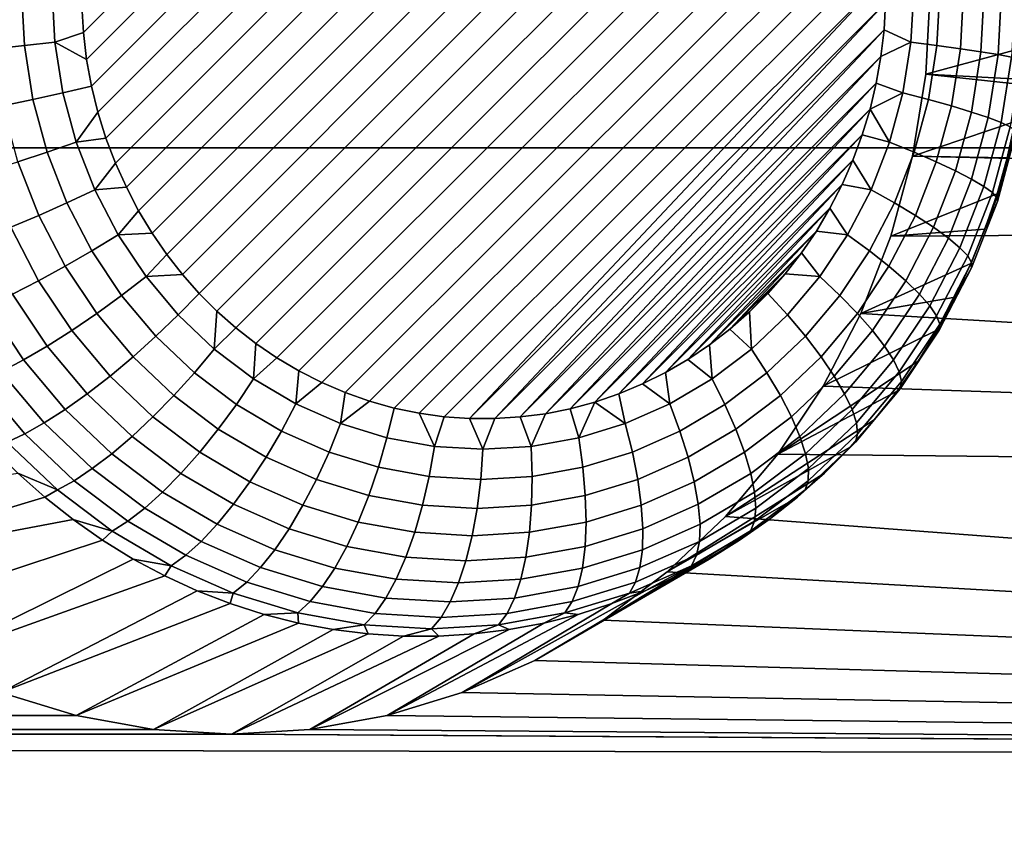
# Model space of a CAD drawing. Header units: metres. Extents: x -22 to 239, y -22 to 22.
# Tile 248 of 256: x 228.12 to 229.45, y 6.3 to 7.39. Entities that reach past the tile are written whole.
import ezdxf

# ---------------------------------------------------------------- set-up
doc = ezdxf.new("R2010")
doc.units = ezdxf.units.M
doc.layers.add('solid_10_151_033_XXX', color=7, linetype='CONTINUOUS')

msp = doc.modelspace()

# ---------------------------------------------------------------- linework, layer by layer
at = {"layer": 'solid_10_151_033_XXX'}
for points in [[(224.814148, 8.187881, 229.859146), (225.206329, 7.217678, 230.001892), (237.347992, 7.217679, 196.642944), (236.955811, 8.187881, 196.500198)], [(228.199188, 7.410782, 188.84343), (228.798157, 8.009142, 189.061432), (228.832397, 8.004395, 189.073898), (228.201477, 7.374172, 188.844254)], [(228.201477, 7.374172, 188.844254), (228.832397, 8.004395, 189.073898), (228.866348, 7.997337, 189.086258), (228.205933, 7.337735, 188.845886)], [(228.205933, 7.337735, 188.845886), (228.866348, 7.997337, 189.086258), (228.89978, 7.988012, 189.098419), (228.21257, 7.301604, 188.848297)], [(228.21257, 7.301604, 188.848297), (228.89978, 7.988012, 189.098419), (228.932541, 7.976477, 189.110352), (228.221329, 7.26602, 188.851486)], [(228.221329, 7.26602, 188.851486), (228.932541, 7.976477, 189.110352), (228.964508, 7.962785, 189.121979), (228.232178, 7.231151, 188.855438)], [(228.232178, 7.231151, 188.855438), (228.964508, 7.962785, 189.121979), (228.995453, 7.947046, 189.13324), (228.245041, 7.197141, 188.860123)], [(228.245041, 7.197141, 188.860123), (228.995453, 7.947046, 189.13324), (229.025269, 7.929373, 189.144089), (228.259827, 7.164202, 188.865494)], [(228.259827, 7.164202, 188.865494), (229.025269, 7.929373, 189.144089), (229.053833, 7.909859, 189.154495), (228.276428, 7.13248, 188.871536)], [(228.276428, 7.13248, 188.871536), (229.053833, 7.909859, 189.154495), (229.080994, 7.888661, 189.164383), (228.294769, 7.102088, 188.87822)], [(228.294769, 7.102088, 188.87822), (229.080994, 7.888661, 189.164383), (229.106659, 7.865944, 189.173721), (228.314697, 7.073181, 188.885468)], [(228.314697, 7.073181, 188.885468), (229.106659, 7.865944, 189.173721), (229.130783, 7.841774, 189.182495), (228.336044, 7.045868, 188.893234)], [(228.336044, 7.045868, 188.893234), (229.130783, 7.841774, 189.182495), (229.153488, 7.816103, 189.190765), (228.358749, 7.020196, 188.901505)], [(228.358749, 7.020196, 188.901505), (229.153488, 7.816103, 189.190765), (229.174835, 7.78879, 189.198532), (228.382874, 6.996027, 188.910278)], [(228.382874, 6.996027, 188.910278), (229.174835, 7.78879, 189.198532), (229.194763, 7.759882, 189.20578), (228.408539, 6.97331, 188.919632)], [(228.408539, 6.97331, 188.919632), (229.194763, 7.759882, 189.20578), (229.213089, 7.729491, 189.212463), (228.435699, 6.952111, 188.929504)], [(228.435699, 6.952111, 188.929504), (229.213089, 7.729491, 189.212463), (229.229706, 7.697768, 189.218506), (228.464264, 6.932598, 188.939911)], [(228.464264, 6.932598, 188.939911), (229.229706, 7.697768, 189.218506), (229.244492, 7.664829, 189.223892), (228.494064, 6.914925, 188.95076)], [(228.494064, 6.914925, 188.95076), (229.244492, 7.664829, 189.223892), (229.257355, 7.630819, 189.228577), (228.525024, 6.899186, 188.962021)], [(228.525024, 6.899186, 188.962021), (229.257355, 7.630819, 189.228577), (229.268204, 7.59595, 189.232513), (228.556976, 6.885494, 188.973648)], [(228.556976, 6.885494, 188.973648), (229.268204, 7.59595, 189.232513), (229.276962, 7.560367, 189.235703), (228.589752, 6.873959, 188.98558)], [(228.589752, 6.873959, 188.98558), (229.276962, 7.560367, 189.235703), (229.2836, 7.524236, 189.238113), (228.623184, 6.864633, 188.997757)], [(228.623184, 6.864633, 188.997757), (229.2836, 7.524236, 189.238113), (229.288055, 7.487798, 189.239746), (228.657135, 6.857576, 189.010101)], [(228.657135, 6.857576, 189.010101), (229.288055, 7.487798, 189.239746), (229.290344, 7.451188, 189.24057), (228.691376, 6.852828, 189.022568)], [(229.34494, 7.318026, 190.324615), (229.350891, 7.430985, 190.326797), (232.819016, 7.477237, 191.589081), (233.018631, 7.1211, 191.661743)], [(228.691376, 6.852828, 189.022568), (229.290344, 7.451188, 189.24057), (228.725784, 6.850393, 189.035095)], [(228.725784, 6.850393, 189.035095), (229.290344, 7.451188, 189.24057), (229.290451, 7.414545, 189.240616)], [(228.117477, 7.430985, 188.825974), (228.121384, 7.356713, 188.827393), (228.079727, 7.352304, 188.827438), (228.075577, 7.430985, 188.825928)], [(228.158951, 7.430985, 188.831833), (228.162628, 7.361302, 188.833176), (228.121384, 7.356713, 188.827393), (228.117477, 7.430985, 188.825974)], [(228.162628, 7.361302, 188.833176), (228.158951, 7.430985, 188.831833), (228.199188, 7.410782, 188.84343), (228.201477, 7.374172, 188.844254)], [(229.288406, 7.378022, 189.239868), (229.290451, 7.414545, 189.240616), (229.328613, 7.430985, 189.257568), (229.324936, 7.361302, 189.256226)], [(229.324936, 7.361302, 189.256226), (229.328613, 7.430985, 189.257568), (229.364166, 7.430985, 189.279724), (229.360245, 7.356713, 189.278305)], [(229.480377, 7.354603, 189.573563), (229.483154, 7.405496, 189.57457), (229.350891, 7.430985, 190.326797), (229.34494, 7.318026, 190.324615)], [(229.360245, 7.356713, 189.278305), (229.364166, 7.430985, 189.279724), (229.396286, 7.430985, 189.306625), (229.392136, 7.352304, 189.305115)], [(229.392136, 7.352304, 189.305115), (229.396286, 7.430985, 189.306625), (229.424347, 7.430985, 189.337738), (229.419968, 7.34816, 189.336151)], [(229.419968, 7.34816, 189.336151), (229.424347, 7.430985, 189.337738), (229.447784, 7.430985, 189.372452), (229.443222, 7.344364, 189.370789)], [(229.443222, 7.344364, 189.370789), (229.447784, 7.430985, 189.372452), (229.466171, 7.430985, 189.41011), (229.461426, 7.340988, 189.408371)], [(228.725784, 6.850393, 189.035095), (229.290451, 7.414545, 189.240616), (228.760208, 6.850275, 189.047623)], [(228.760208, 6.850275, 189.047623), (229.290451, 7.414545, 189.240616), (229.288406, 7.378022, 189.239868)], [(228.760208, 6.850275, 189.047623), (229.288406, 7.378022, 189.239868), (228.79454, 6.852462, 189.06012)], [(228.79454, 6.852462, 189.06012), (229.288406, 7.378022, 189.239868), (229.284195, 7.341726, 189.238342)], [(229.284195, 7.341726, 189.238342), (229.288406, 7.378022, 189.239868), (229.324936, 7.361302, 189.256226)], [(228.162628, 7.361302, 188.833176), (228.201477, 7.374172, 188.844254), (228.205933, 7.337735, 188.845886)], [(228.121384, 7.356713, 188.827393), (228.133102, 7.283375, 188.83165), (228.092133, 7.274612, 188.831955), (228.079727, 7.352304, 188.827438)], [(228.162628, 7.361302, 188.833176), (228.173615, 7.292496, 188.837173), (228.133102, 7.283375, 188.83165), (228.121384, 7.356713, 188.827393)], [(228.162628, 7.361302, 188.833176), (228.205933, 7.337735, 188.845886), (228.21257, 7.301604, 188.848297), (228.173615, 7.292496, 188.837173)], [(229.277847, 7.305762, 189.236023), (229.284195, 7.341726, 189.238342), (229.324936, 7.361302, 189.256226), (229.31395, 7.292496, 189.252228)], [(229.31395, 7.292496, 189.252228), (229.324936, 7.361302, 189.256226), (229.360245, 7.356713, 189.278305), (229.348541, 7.283375, 189.274033)], [(229.474808, 7.303969, 189.571533), (229.480377, 7.354603, 189.573563), (229.34494, 7.318026, 190.324615)], [(229.348541, 7.283375, 189.274033), (229.360245, 7.356713, 189.278305), (229.392136, 7.352304, 189.305115), (229.37973, 7.274612, 189.300598)], [(229.37973, 7.274612, 189.300598), (229.392136, 7.352304, 189.305115), (229.419968, 7.34816, 189.336151), (229.406906, 7.266377, 189.33139)], [(228.79454, 6.852462, 189.06012), (229.284195, 7.341726, 189.238342), (228.828644, 6.85694, 189.072525)], [(228.828644, 6.85694, 189.072525), (229.284195, 7.341726, 189.238342), (229.277847, 7.305762, 189.236023)], [(229.406906, 7.266377, 189.33139), (229.419968, 7.34816, 189.336151), (229.443222, 7.344364, 189.370789), (229.429565, 7.258832, 189.365829)], [(229.429565, 7.258832, 189.365829), (229.443222, 7.344364, 189.370789), (229.461426, 7.340988, 189.408371), (229.447235, 7.252122, 189.403214)], [(229.447235, 7.252122, 189.403214), (229.461426, 7.340988, 189.408371), (229.474228, 7.338099, 189.448166), (229.459595, 7.24638, 189.442825)], [(229.327118, 7.206415, 190.31813), (229.34494, 7.318026, 190.324615), (233.018631, 7.1211, 191.661743)], [(229.466492, 7.253765, 189.568512), (229.474808, 7.303969, 189.571533), (229.34494, 7.318026, 190.324615), (229.327118, 7.206415, 190.31813)], [(228.191772, 7.225431, 188.843781), (228.173615, 7.292496, 188.837173), (228.21257, 7.301604, 188.848297), (228.221329, 7.26602, 188.851486)], [(228.828644, 6.85694, 189.072525), (229.277847, 7.305762, 189.236023), (228.862442, 6.863698, 189.084824)], [(228.862442, 6.863698, 189.084824), (229.277847, 7.305762, 189.236023), (229.269363, 7.27028, 189.232941)], [(229.269363, 7.27028, 189.232941), (229.277847, 7.305762, 189.236023), (229.31395, 7.292496, 189.252228)], [(228.173615, 7.292496, 188.837173), (228.191772, 7.225431, 188.843781), (228.152451, 7.211894, 188.838699), (228.133102, 7.283375, 188.83165)], [(229.269363, 7.27028, 189.232941), (229.31395, 7.292496, 189.252228), (229.295792, 7.225431, 189.245621)], [(229.295792, 7.225431, 189.245621), (229.31395, 7.292496, 189.252228), (229.348541, 7.283375, 189.274033), (229.329178, 7.211894, 189.266998)], [(228.133102, 7.283375, 188.83165), (228.152451, 7.211894, 188.838699), (228.112625, 7.198887, 188.839417), (228.092133, 7.274612, 188.831955)], [(229.329178, 7.211894, 189.266998), (229.348541, 7.283375, 189.274033), (229.37973, 7.274612, 189.300598), (229.359222, 7.198887, 189.293137)], [(229.359222, 7.198887, 189.293137), (229.37973, 7.274612, 189.300598), (229.406906, 7.266377, 189.33139), (229.38533, 7.186664, 189.323547)], [(228.191772, 7.225431, 188.843781), (228.221329, 7.26602, 188.851486), (228.232178, 7.231151, 188.855438)], [(228.862442, 6.863698, 189.084824), (229.269363, 7.27028, 189.232941), (228.895782, 6.872713, 189.09697)], [(228.895782, 6.872713, 189.09697), (229.269363, 7.27028, 189.232941), (229.258804, 7.235411, 189.229095)], [(229.258804, 7.235411, 189.229095), (229.269363, 7.27028, 189.232941), (229.295792, 7.225431, 189.245621)], [(229.38533, 7.186664, 189.323547), (229.406906, 7.266377, 189.33139), (229.429565, 7.258832, 189.365829), (229.406998, 7.175465, 189.357605)], [(229.406998, 7.175465, 189.357605), (229.429565, 7.258832, 189.365829), (229.447235, 7.252122, 189.403214), (229.423782, 7.165506, 189.394684)], [(229.455444, 7.20416, 189.564484), (229.466492, 7.253765, 189.568512), (229.327118, 7.206415, 190.31813)], [(229.423782, 7.165506, 189.394684), (229.447235, 7.252122, 189.403214), (229.459595, 7.24638, 189.442825), (229.435394, 7.156983, 189.434021)], [(229.435394, 7.156983, 189.434021), (229.459595, 7.24638, 189.442825), (229.466385, 7.241717, 189.483902), (229.441574, 7.150062, 189.474884)], [(228.216873, 7.160952, 188.852921), (228.191772, 7.225431, 188.843781), (228.232178, 7.231151, 188.855438), (228.245041, 7.197141, 188.860123)], [(228.895782, 6.872713, 189.09697), (229.258804, 7.235411, 189.229095), (228.928543, 6.883953, 189.108887)], [(228.928543, 6.883953, 189.108887), (229.258804, 7.235411, 189.229095), (229.246185, 7.201268, 189.224503)], [(229.246185, 7.201268, 189.224503), (229.258804, 7.235411, 189.229095), (229.295792, 7.225431, 189.245621), (229.270691, 7.160952, 189.236481)], [(229.441574, 7.150062, 189.474884), (229.466385, 7.241717, 189.483902), (229.467468, 7.238224, 189.52565), (229.4422, 7.144877, 189.516449)], [(229.4422, 7.144877, 189.516449), (229.467468, 7.238224, 189.52565), (229.455444, 7.20416, 189.564484), (229.441711, 7.155323, 189.559479)], [(225.206329, 7.217678, 230.001892), (225.548538, 6.226432, 230.12645), (237.690201, 6.226434, 196.767502), (237.347992, 7.217679, 196.642944)], [(228.191772, 7.225431, 188.843781), (228.216873, 7.160952, 188.852921), (228.179199, 7.143167, 188.848434), (228.152451, 7.211894, 188.838699)], [(229.270691, 7.160952, 189.236481), (229.295792, 7.225431, 189.245621), (229.329178, 7.211894, 189.266998), (229.302429, 7.143167, 189.257263)], [(228.152451, 7.211894, 188.838699), (228.179199, 7.143167, 188.848434), (228.140976, 7.12608, 188.849731), (228.112625, 7.198887, 188.839417)], [(229.297699, 7.097782, 190.307434), (229.327118, 7.206415, 190.31813), (233.018631, 7.1211, 191.661743)], [(229.441711, 7.155323, 189.559479), (229.455444, 7.20416, 189.564484), (229.327118, 7.206415, 190.31813), (229.297699, 7.097782, 190.307434)], [(229.302429, 7.143167, 189.257263), (229.329178, 7.211894, 189.266998), (229.359222, 7.198887, 189.293137), (229.330887, 7.12608, 189.282822)], [(228.112625, 7.198887, 188.839417), (228.140976, 7.12608, 188.849731), (228.102921, 7.110023, 188.856781), (228.07309, 7.186664, 188.845932)], [(228.216873, 7.160952, 188.852921), (228.245041, 7.197141, 188.860123), (228.259827, 7.164202, 188.865494)], [(228.928543, 6.883953, 189.108887), (229.246185, 7.201268, 189.224503), (228.960632, 6.897389, 189.120575)], [(228.960632, 6.897389, 189.120575), (229.246185, 7.201268, 189.224503), (229.231552, 7.16804, 189.219177)], [(229.231552, 7.16804, 189.219177), (229.246185, 7.201268, 189.224503), (229.270691, 7.160952, 189.236481)], [(229.330887, 7.12608, 189.282822), (229.359222, 7.198887, 189.293137), (229.38533, 7.186664, 189.323547), (229.355499, 7.110023, 189.312683)], [(229.355499, 7.110023, 189.312683), (229.38533, 7.186664, 189.323547), (229.406998, 7.175465, 189.357605), (229.375793, 7.095311, 189.346252)], [(228.248596, 7.099868, 188.864471), (228.216873, 7.160952, 188.852921), (228.259827, 7.164202, 188.865494), (228.276428, 7.13248, 188.871536)], [(228.960632, 6.897389, 189.120575), (229.231552, 7.16804, 189.219177), (228.991852, 6.912957, 189.131927)], [(228.991852, 6.912957, 189.131927), (229.231552, 7.16804, 189.219177), (229.214981, 7.135866, 189.21315)], [(229.214981, 7.135866, 189.21315), (229.231552, 7.16804, 189.219177), (229.270691, 7.160952, 189.236481), (229.238968, 7.099868, 189.22493)], [(229.375793, 7.095311, 189.346252), (229.406998, 7.175465, 189.357605), (229.423782, 7.165506, 189.394684), (229.391373, 7.082228, 189.382874)], [(229.391373, 7.082228, 189.382874), (229.423782, 7.165506, 189.394684), (229.435394, 7.156983, 189.434021), (229.401932, 7.071032, 189.421844)], [(228.216873, 7.160952, 188.852921), (228.248596, 7.099868, 188.864471), (228.213013, 7.07806, 188.860748), (228.179199, 7.143167, 188.848434)], [(229.238968, 7.099868, 189.22493), (229.270691, 7.160952, 189.236481), (229.302429, 7.143167, 189.257263), (229.268616, 7.07806, 189.244949)], [(229.425323, 7.107418, 189.553528), (229.441711, 7.155323, 189.559479), (229.297699, 7.097782, 190.307434)], [(229.401932, 7.071032, 189.421844), (229.435394, 7.156983, 189.434021), (229.441574, 7.150062, 189.474884), (229.407272, 7.06194, 189.462387)], [(229.4422, 7.144877, 189.516449), (229.441711, 7.155323, 189.559479), (229.425323, 7.107418, 189.553528)], [(228.179199, 7.143167, 188.848434), (228.213013, 7.07806, 188.860748), (228.176788, 7.057108, 188.862762), (228.140976, 7.12608, 188.849731)], [(229.268616, 7.07806, 189.244949), (229.302429, 7.143167, 189.257263), (229.330887, 7.12608, 189.282822), (229.295074, 7.057108, 189.269791)], [(229.407272, 7.055129, 189.503738), (229.4422, 7.144877, 189.516449), (229.425323, 7.107418, 189.553528), (229.406357, 7.060609, 189.546616)], [(229.407272, 7.06194, 189.462387), (229.441574, 7.150062, 189.474884), (229.4422, 7.144877, 189.516449), (229.407272, 7.055129, 189.503738)], [(228.140976, 7.12608, 188.849731), (228.176788, 7.057108, 188.862762), (228.140625, 7.037419, 188.870514), (228.102921, 7.110023, 188.856781)], [(228.248596, 7.099868, 188.864471), (228.276428, 7.13248, 188.871536), (228.294769, 7.102088, 188.87822)], [(228.991852, 6.912957, 189.131927), (229.214981, 7.135866, 189.21315), (229.022079, 6.930586, 189.142944)], [(229.022079, 6.930586, 189.142944), (229.214981, 7.135866, 189.21315), (229.196533, 7.104857, 189.206436)], [(229.196533, 7.104857, 189.206436), (229.214981, 7.135866, 189.21315), (229.238968, 7.099868, 189.22493)], [(229.295074, 7.057108, 189.269791), (229.330887, 7.12608, 189.282822), (229.355499, 7.110023, 189.312683), (229.317795, 7.037419, 189.298965)], [(229.256973, 6.99313, 190.292603), (229.297699, 7.097782, 190.307434), (233.018631, 7.1211, 191.661743), (233.20842, 6.758955, 191.73082)], [(228.102921, 7.110023, 188.856781), (228.140625, 7.037419, 188.870514), (228.10524, 7.019378, 188.883804), (228.065796, 7.095311, 188.869461)], [(228.248596, 7.099868, 188.864471), (228.286545, 7.042948, 188.878281), (228.253464, 7.017392, 188.875458), (228.213013, 7.07806, 188.860748)], [(228.286545, 7.042948, 188.878281), (228.248596, 7.099868, 188.864471), (228.294769, 7.102088, 188.87822), (228.314697, 7.073181, 188.885468)], [(229.022079, 6.930586, 189.142944), (229.196533, 7.104857, 189.206436), (229.051224, 6.95022, 189.153549)], [(229.051224, 6.95022, 189.153549), (229.196533, 7.104857, 189.206436), (229.1763, 7.075172, 189.199066)], [(229.1763, 7.075172, 189.199066), (229.196533, 7.104857, 189.206436), (229.238968, 7.099868, 189.22493), (229.201019, 7.042948, 189.211121)], [(229.201019, 7.042948, 189.211121), (229.238968, 7.099868, 189.22493), (229.268616, 7.07806, 189.244949), (229.228165, 7.017392, 189.230225)], [(229.406357, 7.060609, 189.546616), (229.425323, 7.107418, 189.553528), (229.297699, 7.097782, 190.307434), (229.256973, 6.99313, 190.292603)], [(229.317795, 7.037419, 189.298965), (229.355499, 7.110023, 189.312683), (229.375793, 7.095311, 189.346252), (229.336365, 7.019378, 189.331894)], [(229.336365, 7.019378, 189.331894), (229.375793, 7.095311, 189.346252), (229.391373, 7.082228, 189.382874), (229.350403, 7.003336, 189.367966)], [(228.213013, 7.07806, 188.860748), (228.253464, 7.017392, 188.875458), (228.21965, 6.992837, 188.878372), (228.176788, 7.057108, 188.862762)], [(228.286545, 7.042948, 188.878281), (228.314697, 7.073181, 188.885468), (228.336044, 7.045868, 188.893234)], [(229.051224, 6.95022, 189.153549), (229.1763, 7.075172, 189.199066), (229.079117, 6.971756, 189.163696)], [(229.079117, 6.971756, 189.163696), (229.1763, 7.075172, 189.199066), (229.154358, 7.046923, 189.191086)], [(229.154358, 7.046923, 189.191086), (229.1763, 7.075172, 189.199066), (229.201019, 7.042948, 189.211121)], [(229.228165, 7.017392, 189.230225), (229.268616, 7.07806, 189.244949), (229.295074, 7.057108, 189.269791), (229.252213, 6.992837, 189.254196)], [(229.350403, 7.003336, 189.367966), (229.391373, 7.082228, 189.382874), (229.401932, 7.071032, 189.421844), (229.35965, 6.989607, 189.406448)], [(229.35965, 6.989607, 189.406448), (229.401932, 7.071032, 189.421844), (229.407272, 7.06194, 189.462387), (229.363907, 6.978458, 189.446609)], [(228.176788, 7.057108, 188.862762), (228.21965, 6.992837, 188.878372), (228.185745, 6.969764, 188.886932), (228.140625, 7.037419, 188.870514)], [(229.252213, 6.992837, 189.254196), (229.295074, 7.057108, 189.269791), (229.317795, 7.037419, 189.298965), (229.27269, 6.969764, 189.282547)], [(229.384857, 7.015052, 189.538788), (229.406357, 7.060609, 189.546616), (229.256973, 6.99313, 190.292603)], [(229.363907, 6.978458, 189.446609), (229.407272, 7.06194, 189.462387), (229.407272, 7.055129, 189.503738), (229.363113, 6.970107, 189.487656)], [(229.407272, 7.055129, 189.503738), (229.406357, 7.060609, 189.546616), (229.384857, 7.015052, 189.538788)], [(228.336044, 7.045868, 188.893234), (228.358749, 7.020196, 188.901505), (228.330246, 6.990908, 188.89418), (228.286545, 7.042948, 188.878281)], [(229.079117, 6.971756, 189.163696), (229.154358, 7.046923, 189.191086), (229.105667, 6.995106, 189.173355)], [(229.105667, 6.995106, 189.173355), (229.154358, 7.046923, 189.191086), (229.130783, 7.020196, 189.182495)], [(229.130783, 7.020196, 189.182495), (229.154358, 7.046923, 189.191086), (229.201019, 7.042948, 189.211121), (229.157318, 6.990908, 189.195221)], [(229.363113, 6.970107, 189.487656), (229.407272, 7.055129, 189.503738), (229.384857, 7.015052, 189.538788), (229.360901, 6.970903, 189.530075)], [(228.140625, 7.037419, 188.870514), (228.185745, 6.969764, 188.886932), (228.152405, 6.948622, 188.900986), (228.10524, 7.019378, 188.883804)], [(228.286545, 7.042948, 188.878281), (228.330246, 6.990908, 188.89418), (228.300049, 6.961924, 188.89241), (228.253464, 7.017392, 188.875458)], [(229.157318, 6.990908, 189.195221), (229.201019, 7.042948, 189.211121), (229.228165, 7.017392, 189.230225), (229.181595, 6.961924, 189.213272)], [(229.27269, 6.969764, 189.282547), (229.317795, 7.037419, 189.298965), (229.336365, 7.019378, 189.331894), (229.289185, 6.948622, 189.314728)], [(228.10524, 7.019378, 188.883804), (228.152405, 6.948622, 188.900986), (228.120316, 6.929822, 188.920242), (228.071289, 7.003336, 188.902405)], [(228.253464, 7.017392, 188.875458), (228.300049, 6.961924, 188.89241), (228.268982, 6.934077, 188.896332), (228.21965, 6.992837, 188.878372)], [(228.358749, 7.020196, 188.901505), (228.382874, 6.996027, 188.910278), (228.37915, 6.944402, 188.911987), (228.330246, 6.990908, 188.89418)], [(229.105667, 6.995106, 189.173355), (229.130783, 7.020196, 189.182495), (229.157318, 6.990908, 189.195221), (229.108414, 6.944402, 189.177414)], [(229.181595, 6.961924, 189.213272), (229.228165, 7.017392, 189.230225), (229.252213, 6.992837, 189.254196), (229.202866, 6.934077, 189.236237)], [(229.289185, 6.948622, 189.314728), (229.336365, 7.019378, 189.331894), (229.350403, 7.003336, 189.367966), (229.301392, 6.929822, 189.350128)], [(229.360901, 6.970903, 189.530075), (229.384857, 7.015052, 189.538788), (229.256973, 6.99313, 190.292603), (229.205597, 6.894212, 190.273911)], [(228.071289, 7.003336, 188.902405), (228.120316, 6.929822, 188.920242), (228.090057, 6.913733, 188.944366), (228.039474, 6.989607, 188.925949)], [(228.21965, 6.992837, 188.878372), (228.268982, 6.934077, 188.896332), (228.237686, 6.907909, 188.905838), (228.185745, 6.969764, 188.886932)], [(228.330246, 6.990908, 188.89418), (228.37915, 6.944402, 188.911987), (228.352173, 6.912355, 188.911392), (228.300049, 6.961924, 188.89241)], [(228.382874, 6.996027, 188.910278), (228.408539, 6.97331, 188.919632), (228.37915, 6.944402, 188.911987)], [(229.079117, 6.971756, 189.163696), (229.105667, 6.995106, 189.173355), (229.108414, 6.944402, 189.177414)], [(229.108414, 6.944402, 189.177414), (229.157318, 6.990908, 189.195221), (229.181595, 6.961924, 189.213272), (229.129471, 6.912355, 189.194305)], [(229.202866, 6.934077, 189.236237), (229.252213, 6.992837, 189.254196), (229.27269, 6.969764, 189.282547), (229.220749, 6.907909, 189.263641)], [(229.205597, 6.894212, 190.273911), (229.256973, 6.99313, 190.292603), (233.20842, 6.758955, 191.73082)], [(229.301392, 6.929822, 189.350128), (229.350403, 7.003336, 189.367966), (229.35965, 6.989607, 189.406448), (229.309052, 6.913733, 189.388046)], [(229.309052, 6.913733, 189.388046), (229.35965, 6.989607, 189.406448), (229.363907, 6.978458, 189.446609), (229.312042, 6.900668, 189.427734)], [(229.312042, 6.900668, 189.427734), (229.363907, 6.978458, 189.446609), (229.363113, 6.970107, 189.487656), (229.310287, 6.890881, 189.46843)], [(228.185745, 6.969764, 188.886932), (228.237686, 6.907909, 188.905838), (228.206741, 6.883931, 188.920746), (228.152405, 6.948622, 188.900986)], [(228.408539, 6.97331, 188.919632), (228.435699, 6.952111, 188.929504), (228.432632, 6.904015, 188.931458), (228.37915, 6.944402, 188.911987)], [(229.051224, 6.95022, 189.153549), (229.079117, 6.971756, 189.163696), (229.108414, 6.944402, 189.177414), (229.054932, 6.904015, 189.157944)], [(229.360901, 6.970903, 189.530075), (229.205597, 6.894212, 190.273911), (229.144012, 6.801858, 190.251495), (229.334579, 6.928311, 189.520493)], [(229.220749, 6.907909, 189.263641), (229.27269, 6.969764, 189.282547), (229.289185, 6.948622, 189.314728), (229.234863, 6.883931, 189.294952)], [(229.310287, 6.890881, 189.46843), (229.363113, 6.970107, 189.487656), (229.334579, 6.928311, 189.520493), (229.305969, 6.88742, 189.510071)], [(229.363113, 6.970107, 189.487656), (229.360901, 6.970903, 189.530075), (229.334579, 6.928311, 189.520493)], [(228.300049, 6.961924, 188.89241), (228.352173, 6.912355, 188.911392), (228.324203, 6.881565, 188.916428), (228.268982, 6.934077, 188.896332)], [(228.435699, 6.952111, 188.929504), (228.464264, 6.932598, 188.939911), (228.432632, 6.904015, 188.931458)], [(229.022079, 6.930586, 189.142944), (229.051224, 6.95022, 189.153549), (229.054932, 6.904015, 189.157944)], [(229.129471, 6.912355, 189.194305), (229.181595, 6.961924, 189.213272), (229.202866, 6.934077, 189.236237), (229.147659, 6.881565, 189.216125)], [(228.152405, 6.948622, 188.900986), (228.206741, 6.883931, 188.920746), (228.176758, 6.862611, 188.940796), (228.120316, 6.929822, 188.920242)], [(228.37915, 6.944402, 188.911987), (228.432632, 6.904015, 188.931458), (228.40918, 6.869308, 188.932144), (228.352173, 6.912355, 188.911392)], [(229.054932, 6.904015, 189.157944), (229.108414, 6.944402, 189.177414), (229.129471, 6.912355, 189.194305), (229.072464, 6.869308, 189.173553)], [(229.234863, 6.883931, 189.294952), (229.289185, 6.948622, 189.314728), (229.301392, 6.929822, 189.350128), (229.244949, 6.862611, 189.32959)], [(228.120316, 6.929822, 188.920242), (228.176758, 6.862611, 188.940796), (228.148315, 6.844364, 188.965561), (228.090057, 6.913733, 188.944366)], [(228.268982, 6.934077, 188.896332), (228.324203, 6.881565, 188.916428), (228.295807, 6.852632, 188.926987), (228.237686, 6.907909, 188.905838)], [(228.464264, 6.932598, 188.939911), (228.494064, 6.914925, 188.95076), (228.490036, 6.870255, 188.952347), (228.432632, 6.904015, 188.931458)], [(228.991852, 6.912957, 189.131927), (229.022079, 6.930586, 189.142944), (229.054932, 6.904015, 189.157944), (228.997528, 6.870255, 189.137054)], [(229.305969, 6.88742, 189.510071), (229.334579, 6.928311, 189.520493), (229.144012, 6.801858, 190.251495)], [(229.147659, 6.881565, 189.216125), (229.202866, 6.934077, 189.236237), (229.220749, 6.907909, 189.263641), (229.162613, 6.852632, 189.242477)], [(229.244949, 6.862611, 189.32959), (229.301392, 6.929822, 189.350128), (229.309052, 6.913733, 189.388046), (229.250809, 6.844364, 189.366837)], [(228.090057, 6.913733, 188.944366), (228.148315, 6.844364, 188.965561), (228.121979, 6.829546, 188.994583), (228.062256, 6.900668, 188.972855)], [(228.352173, 6.912355, 188.911392), (228.40918, 6.869308, 188.932144), (228.384598, 6.835963, 188.9384), (228.324203, 6.881565, 188.916428)], [(228.494064, 6.914925, 188.95076), (228.525024, 6.899186, 188.962021), (228.490036, 6.870255, 188.952347)], [(228.960632, 6.897389, 189.120575), (228.991852, 6.912957, 189.131927), (228.997528, 6.870255, 189.137054)], [(229.072464, 6.869308, 189.173553), (229.129471, 6.912355, 189.194305), (229.147659, 6.881565, 189.216125), (229.087265, 6.835963, 189.194153)], [(229.250809, 6.844364, 189.366837), (229.309052, 6.913733, 189.388046), (229.312042, 6.900668, 189.427734), (229.252319, 6.829546, 189.405991)], [(228.062256, 6.900668, 188.972855), (228.121979, 6.829546, 188.994583), (228.098267, 6.818447, 189.027298), (228.037445, 6.890881, 189.005157)], [(228.237686, 6.907909, 188.905838), (228.295807, 6.852632, 188.926987), (228.267517, 6.82612, 188.942871), (228.206741, 6.883931, 188.920746)], [(228.432632, 6.904015, 188.931458), (228.490036, 6.870255, 188.952347), (228.470352, 6.833325, 188.954407), (228.40918, 6.869308, 188.932144)], [(228.525024, 6.899186, 188.962021), (228.556976, 6.885494, 188.973648), (228.550629, 6.843547, 188.974396), (228.490036, 6.870255, 188.952347)], [(228.928543, 6.883953, 189.108887), (228.960632, 6.897389, 189.120575), (228.997528, 6.870255, 189.137054), (228.936935, 6.843547, 189.115005)], [(228.997528, 6.870255, 189.137054), (229.054932, 6.904015, 189.157944), (229.072464, 6.869308, 189.173553), (229.011276, 6.833325, 189.151291)], [(229.162613, 6.852632, 189.242477), (229.220749, 6.907909, 189.263641), (229.234863, 6.883931, 189.294952), (229.174072, 6.82612, 189.272827)], [(229.252319, 6.829546, 189.405991), (229.312042, 6.900668, 189.427734), (229.310287, 6.890881, 189.46843), (229.249466, 6.818447, 189.446289)], [(228.206741, 6.883931, 188.920746), (228.267517, 6.82612, 188.942871), (228.239914, 6.802547, 188.963776), (228.176758, 6.862611, 188.940796)], [(228.556976, 6.885494, 188.973648), (228.589752, 6.873959, 188.98558), (228.550629, 6.843547, 188.974396)], [(228.895782, 6.872713, 189.09697), (228.928543, 6.883953, 189.108887), (228.936935, 6.843547, 189.115005)], [(229.305969, 6.88742, 189.510071), (229.144012, 6.801858, 190.251495), (229.073181, 6.717515, 190.225708), (229.275177, 6.848368, 189.498871)], [(229.144012, 6.801858, 190.251495), (229.205597, 6.894212, 190.273911), (233.20842, 6.758955, 191.73082)], [(229.174072, 6.82612, 189.272827), (229.234863, 6.883931, 189.294952), (229.244949, 6.862611, 189.32959), (229.181793, 6.802547, 189.306595)], [(229.249466, 6.818447, 189.446289), (229.310287, 6.890881, 189.46843), (229.275177, 6.848368, 189.498871), (229.24231, 6.811287, 189.486908)], [(229.310287, 6.890881, 189.46843), (229.305969, 6.88742, 189.510071), (229.275177, 6.848368, 189.498871)], [(228.324203, 6.881565, 188.916428), (228.384598, 6.835963, 188.9384), (228.359375, 6.804628, 188.950119), (228.295807, 6.852632, 188.926987)], [(228.490036, 6.870255, 188.952347), (228.550629, 6.843547, 188.974396), (228.534943, 6.804858, 188.977905), (228.470352, 6.833325, 188.954407)], [(228.589752, 6.873959, 188.98558), (228.623184, 6.864633, 188.997757), (228.613647, 6.824226, 188.99733), (228.550629, 6.843547, 188.974396)], [(228.862442, 6.863698, 189.084824), (228.895782, 6.872713, 189.09697), (228.873917, 6.824226, 189.092072)], [(228.895782, 6.872713, 189.09697), (228.936935, 6.843547, 189.115005), (228.873917, 6.824226, 189.092072)], [(228.936935, 6.843547, 189.115005), (228.997528, 6.870255, 189.137054), (229.011276, 6.833325, 189.151291), (228.946701, 6.804858, 189.127777)], [(229.087265, 6.835963, 189.194153), (229.147659, 6.881565, 189.216125), (229.162613, 6.852632, 189.242477), (229.099045, 6.804628, 189.219345)], [(228.176758, 6.862611, 188.940796), (228.239914, 6.802547, 188.963776), (228.213501, 6.782372, 188.989288), (228.148315, 6.844364, 188.965561)], [(228.40918, 6.869308, 188.932144), (228.470352, 6.833325, 188.954407), (228.449417, 6.797843, 188.96199), (228.384598, 6.835963, 188.9384)], [(228.623184, 6.864633, 188.997757), (228.657135, 6.857576, 189.010101), (228.678299, 6.812535, 189.020874), (228.613647, 6.824226, 188.99733)], [(228.657135, 6.857576, 189.010101), (228.691376, 6.852828, 189.022568), (228.678299, 6.812535, 189.020874)], [(228.79454, 6.852462, 189.06012), (228.828644, 6.85694, 189.072525), (228.809265, 6.812535, 189.068527)], [(228.828644, 6.85694, 189.072525), (228.862442, 6.863698, 189.084824), (228.873917, 6.824226, 189.092072), (228.809265, 6.812535, 189.068527)], [(229.011276, 6.833325, 189.151291), (229.072464, 6.869308, 189.173553), (229.087265, 6.835963, 189.194153), (229.022446, 6.797843, 189.170563)], [(229.181793, 6.802547, 189.306595), (229.244949, 6.862611, 189.32959), (229.250809, 6.844364, 189.366837), (229.185623, 6.782372, 189.343109)], [(228.148315, 6.844364, 188.965561), (228.213501, 6.782372, 188.989288), (228.188812, 6.765988, 189.018921), (228.121979, 6.829546, 188.994583)], [(228.295807, 6.852632, 188.926987), (228.359375, 6.804628, 188.950119), (228.334015, 6.775916, 188.967072), (228.267517, 6.82612, 188.942871)], [(228.550629, 6.843547, 188.974396), (228.613647, 6.824226, 188.99733), (228.602112, 6.784265, 189.002365), (228.534943, 6.804858, 188.977905)], [(228.691376, 6.852828, 189.022568), (228.725784, 6.850393, 189.035095), (228.74379, 6.808622, 189.044708), (228.678299, 6.812535, 189.020874)], [(228.725784, 6.850393, 189.035095), (228.760208, 6.850275, 189.047623), (228.74379, 6.808622, 189.044708)], [(228.760208, 6.850275, 189.047623), (228.79454, 6.852462, 189.06012), (228.809265, 6.812535, 189.068527), (228.74379, 6.808622, 189.044708)], [(228.873917, 6.824226, 189.092072), (228.936935, 6.843547, 189.115005), (228.946701, 6.804858, 189.127777), (228.879532, 6.784265, 189.103333)], [(229.24231, 6.811287, 189.486908), (229.275177, 6.848368, 189.498871), (229.073181, 6.717515, 190.225708)], [(229.099045, 6.804628, 189.219345), (229.162613, 6.852632, 189.242477), (229.174072, 6.82612, 189.272827), (229.107574, 6.775916, 189.248627)], [(229.185623, 6.782372, 189.343109), (229.250809, 6.844364, 189.366837), (229.252319, 6.829546, 189.405991), (229.185486, 6.765988, 189.381668)], [(228.384598, 6.835963, 188.9384), (228.449417, 6.797843, 188.96199), (228.427612, 6.764501, 188.97496), (228.359375, 6.804628, 188.950119)], [(228.470352, 6.833325, 188.954407), (228.534943, 6.804858, 188.977905), (228.517822, 6.767686, 188.986893), (228.449417, 6.797843, 188.96199)], [(228.946701, 6.804858, 189.127777), (229.011276, 6.833325, 189.151291), (229.022446, 6.797843, 189.170563), (228.954025, 6.767686, 189.14566)], [(229.022446, 6.797843, 189.170563), (229.087265, 6.835963, 189.194153), (229.099045, 6.804628, 189.219345), (229.030823, 6.764501, 189.194504)], [(228.098267, 6.818447, 189.027298), (228.166336, 6.753716, 189.052063), (228.112488, 6.776303, 189.075684), (228.077652, 6.811287, 189.063004)], [(228.121979, 6.829546, 188.994583), (228.188812, 6.765988, 189.018921), (228.166336, 6.753716, 189.052063), (228.098267, 6.818447, 189.027298)], [(228.267517, 6.82612, 188.942871), (228.334015, 6.775916, 188.967072), (228.30899, 6.750386, 188.988922), (228.239914, 6.802547, 188.963776)], [(228.613647, 6.824226, 188.99733), (228.678299, 6.812535, 189.020874), (228.671021, 6.771804, 189.027451), (228.602112, 6.784265, 189.002365)], [(228.809265, 6.812535, 189.068527), (228.873917, 6.824226, 189.092072), (228.879532, 6.784265, 189.103333), (228.810608, 6.771804, 189.078247)], [(229.107574, 6.775916, 189.248627), (229.174072, 6.82612, 189.272827), (229.181793, 6.802547, 189.306595), (229.112701, 6.750386, 189.281448)], [(229.185486, 6.765988, 189.381668), (229.252319, 6.829546, 189.405991), (229.249466, 6.818447, 189.446289), (229.181396, 6.753716, 189.421524)], [(229.181396, 6.753716, 189.421524), (229.249466, 6.818447, 189.446289), (229.207458, 6.776303, 189.474228)], [(229.249466, 6.818447, 189.446289), (229.24231, 6.811287, 189.486908), (229.207458, 6.776303, 189.474228)], [(228.359375, 6.804628, 188.950119), (228.427612, 6.764501, 188.97496), (228.405365, 6.73395, 188.993042), (228.334015, 6.775916, 188.967072)], [(228.534943, 6.804858, 188.977905), (228.602112, 6.784265, 189.002365), (228.588989, 6.74587, 189.012802), (228.517822, 6.767686, 188.986893)], [(228.678299, 6.812535, 189.020874), (228.74379, 6.808622, 189.044708), (228.740814, 6.767633, 189.052841), (228.671021, 6.771804, 189.027451)], [(228.74379, 6.808622, 189.044708), (228.809265, 6.812535, 189.068527), (228.810608, 6.771804, 189.078247), (228.740814, 6.767633, 189.052841)], [(228.879532, 6.784265, 189.103333), (228.946701, 6.804858, 189.127777), (228.954025, 6.767686, 189.14566), (228.882874, 6.74587, 189.119766)], [(229.207458, 6.776303, 189.474228), (229.24231, 6.811287, 189.486908), (229.073181, 6.717515, 190.225708), (228.993927, 6.642142, 190.196869)], [(229.030823, 6.764501, 189.194504), (229.099045, 6.804628, 189.219345), (229.107574, 6.775916, 189.248627), (229.036224, 6.73395, 189.222656)], [(228.239914, 6.802547, 188.963776), (228.30899, 6.750386, 188.988922), (228.284805, 6.728537, 189.015244), (228.213501, 6.782372, 188.989288)], [(228.449417, 6.797843, 188.96199), (228.517822, 6.767686, 188.986893), (228.499619, 6.732756, 189.001175), (228.427612, 6.764501, 188.97496)], [(228.954025, 6.767686, 189.14566), (229.022446, 6.797843, 189.170563), (229.030823, 6.764501, 189.194504), (228.958801, 6.732756, 189.168289)], [(229.144012, 6.801858, 190.251495), (233.20842, 6.758955, 191.73082), (233.388245, 6.391066, 191.796265), (229.073181, 6.717515, 190.225708)], [(229.112701, 6.750386, 189.281448), (229.181793, 6.802547, 189.306595), (229.185623, 6.782372, 189.343109), (229.114319, 6.728537, 189.317169)], [(228.213501, 6.782372, 188.989288), (228.284805, 6.728537, 189.015244), (228.261917, 6.710793, 189.045517), (228.188812, 6.765988, 189.018921)], [(228.602112, 6.784265, 189.002365), (228.671021, 6.771804, 189.027451), (228.661987, 6.732669, 189.039368), (228.588989, 6.74587, 189.012802)], [(228.810608, 6.771804, 189.078247), (228.879532, 6.784265, 189.103333), (228.882874, 6.74587, 189.119766), (228.80986, 6.732669, 189.093185)], [(229.114319, 6.728537, 189.317169), (229.185623, 6.782372, 189.343109), (229.185486, 6.765988, 189.381668), (229.112381, 6.710793, 189.355072)], [(228.149185, 6.743535, 189.08905), (227.811554, 6.642142, 189.766525), (227.7323, 6.717515, 189.737671), (228.112488, 6.776303, 189.075684)], [(228.166336, 6.753716, 189.052063), (228.149185, 6.743535, 189.08905), (228.112488, 6.776303, 189.075684)], [(228.188812, 6.765988, 189.018921), (228.261917, 6.710793, 189.045517), (228.240784, 6.697502, 189.079163), (228.166336, 6.753716, 189.052063)], [(228.334015, 6.775916, 188.967072), (228.405365, 6.73395, 188.993042), (228.383118, 6.706784, 189.0159), (228.30899, 6.750386, 188.988922)], [(228.427612, 6.764501, 188.97496), (228.499619, 6.732756, 189.001175), (228.480682, 6.700749, 189.020462), (228.405365, 6.73395, 188.993042)], [(228.517822, 6.767686, 188.986893), (228.588989, 6.74587, 189.012802), (228.574524, 6.709791, 189.028427), (228.499619, 6.732756, 189.001175)], [(228.671021, 6.771804, 189.027451), (228.740814, 6.767633, 189.052841), (228.735931, 6.728251, 189.066284), (228.661987, 6.732669, 189.039368)], [(228.740814, 6.767633, 189.052841), (228.810608, 6.771804, 189.078247), (228.80986, 6.732669, 189.093185), (228.735931, 6.728251, 189.066284)], [(228.882874, 6.74587, 189.119766), (228.954025, 6.767686, 189.14566), (228.958801, 6.732756, 189.168289), (228.883896, 6.709791, 189.141037)], [(228.958801, 6.732756, 189.168289), (229.030823, 6.764501, 189.194504), (229.036224, 6.73395, 189.222656), (228.960907, 6.700749, 189.195251)], [(229.170761, 6.743535, 189.460861), (229.207458, 6.776303, 189.474228), (228.993927, 6.642142, 190.196869)], [(229.036224, 6.73395, 189.222656), (229.107574, 6.775916, 189.248627), (229.112701, 6.750386, 189.281448), (229.038574, 6.706784, 189.254471)], [(229.112381, 6.710793, 189.355072), (229.185486, 6.765988, 189.381668), (229.181396, 6.753716, 189.421524), (229.106949, 6.697502, 189.394424)], [(229.181396, 6.753716, 189.421524), (229.207458, 6.776303, 189.474228), (229.170761, 6.743535, 189.460861)], [(228.166336, 6.753716, 189.052063), (228.240784, 6.697502, 189.079163), (228.187622, 6.713092, 189.103027), (228.149185, 6.743535, 189.08905)], [(228.30899, 6.750386, 188.988922), (228.383118, 6.706784, 189.0159), (228.361313, 6.683535, 189.043091), (228.284805, 6.728537, 189.015244)], [(229.038574, 6.706784, 189.254471), (229.112701, 6.750386, 189.281448), (229.114319, 6.728537, 189.317169), (229.037811, 6.683535, 189.289322)], [(229.106949, 6.697502, 189.394424), (229.181396, 6.753716, 189.421524), (229.132339, 6.713092, 189.446884)], [(229.181396, 6.753716, 189.421524), (229.170761, 6.743535, 189.460861), (229.132339, 6.713092, 189.446884)], [(228.149185, 6.743535, 189.08905), (228.187622, 6.713092, 189.103027), (227.811554, 6.642142, 189.766525)], [(228.588989, 6.74587, 189.012802), (228.661987, 6.732669, 189.039368), (228.651382, 6.695895, 189.056412), (228.574524, 6.709791, 189.028427)], [(228.80986, 6.732669, 189.093185), (228.882874, 6.74587, 189.119766), (228.883896, 6.709791, 189.141037), (228.807037, 6.695895, 189.113068)], [(229.132339, 6.713092, 189.446884), (229.170761, 6.743535, 189.460861), (228.993927, 6.642142, 190.196869), (228.90715, 6.576612, 190.165283)], [(228.284805, 6.728537, 189.015244), (228.361313, 6.683535, 189.043091), (228.340363, 6.664654, 189.074066), (228.261917, 6.710793, 189.045517)], [(228.405365, 6.73395, 188.993042), (228.480682, 6.700749, 189.020462), (228.46138, 6.672289, 189.044388), (228.383118, 6.706784, 189.0159)], [(228.499619, 6.732756, 189.001175), (228.574524, 6.709791, 189.028427), (228.559021, 6.676731, 189.048981), (228.480682, 6.700749, 189.020462)], [(228.661987, 6.732669, 189.039368), (228.735931, 6.728251, 189.066284), (228.729218, 6.691244, 189.084732), (228.651382, 6.695895, 189.056412)], [(228.735931, 6.728251, 189.066284), (228.80986, 6.732669, 189.093185), (228.807037, 6.695895, 189.113068), (228.729218, 6.691244, 189.084732)], [(228.883896, 6.709791, 189.141037), (228.958801, 6.732756, 189.168289), (228.960907, 6.700749, 189.195251), (228.882568, 6.676731, 189.166733)], [(228.960907, 6.700749, 189.195251), (229.036224, 6.73395, 189.222656), (229.038574, 6.706784, 189.254471), (228.960312, 6.672289, 189.225983)], [(229.037811, 6.683535, 189.289322), (229.114319, 6.728537, 189.317169), (229.112381, 6.710793, 189.355072), (229.033936, 6.664654, 189.326508)], [(228.227646, 6.685079, 189.117599), (227.898346, 6.576612, 189.798111), (227.811554, 6.642142, 189.766525), (228.187622, 6.713092, 189.103027)], [(228.240784, 6.697502, 189.079163), (228.227646, 6.685079, 189.117599), (228.187622, 6.713092, 189.103027)], [(228.261917, 6.710793, 189.045517), (228.340363, 6.664654, 189.074066), (228.320679, 6.650512, 189.108246), (228.240784, 6.697502, 189.079163)], [(228.574524, 6.709791, 189.028427), (228.651382, 6.695895, 189.056412), (228.639404, 6.662199, 189.078232), (228.559021, 6.676731, 189.048981)], [(228.807037, 6.695895, 189.113068), (228.883896, 6.709791, 189.141037), (228.882568, 6.676731, 189.166733), (228.8022, 6.662199, 189.137482)], [(229.092316, 6.685079, 189.432312), (229.132339, 6.713092, 189.446884), (228.90715, 6.576612, 190.165283)], [(228.993927, 6.642142, 190.196869), (229.073181, 6.717515, 190.225708), (233.388245, 6.391066, 191.796265)], [(229.033936, 6.664654, 189.326508), (229.112381, 6.710793, 189.355072), (229.106949, 6.697502, 189.394424), (229.027054, 6.650512, 189.365341)], [(229.106949, 6.697502, 189.394424), (229.132339, 6.713092, 189.446884), (229.092316, 6.685079, 189.432312)], [(228.240784, 6.697502, 189.079163), (228.320679, 6.650512, 189.108246), (228.269135, 6.659589, 189.132706), (228.227646, 6.685079, 189.117599)], [(228.383118, 6.706784, 189.0159), (228.46138, 6.672289, 189.044388), (228.442078, 6.647933, 189.072495), (228.361313, 6.683535, 189.043091)], [(228.480682, 6.700749, 189.020462), (228.559021, 6.676731, 189.048981), (228.54277, 6.647336, 189.07402), (228.46138, 6.672289, 189.044388)], [(228.882568, 6.676731, 189.166733), (228.960907, 6.700749, 189.195251), (228.960312, 6.672289, 189.225983), (228.878922, 6.647336, 189.196365)], [(228.960312, 6.672289, 189.225983), (229.038574, 6.706784, 189.254471), (229.037811, 6.683535, 189.289322), (228.957031, 6.647933, 189.259918)], [(229.027054, 6.650512, 189.365341), (229.106949, 6.697502, 189.394424), (229.050827, 6.659589, 189.417221)], [(229.106949, 6.697502, 189.394424), (229.092316, 6.685079, 189.432312), (229.050827, 6.659589, 189.417221)], [(228.227646, 6.685079, 189.117599), (228.269135, 6.659589, 189.132706), (227.991302, 6.52194, 189.83194), (227.898346, 6.576612, 189.798111)], [(228.361313, 6.683535, 189.043091), (228.442078, 6.647933, 189.072495), (228.423172, 6.628153, 189.104218), (228.340363, 6.664654, 189.074066)], [(228.651382, 6.695895, 189.056412), (228.729218, 6.691244, 189.084732), (228.720795, 6.657334, 189.107849), (228.639404, 6.662199, 189.078232)], [(228.729218, 6.691244, 189.084732), (228.807037, 6.695895, 189.113068), (228.8022, 6.662199, 189.137482), (228.720795, 6.657334, 189.107849)], [(229.050827, 6.659589, 189.417221), (229.092316, 6.685079, 189.432312), (228.90715, 6.576612, 190.165283), (228.814194, 6.52194, 190.131454)], [(228.957031, 6.647933, 189.259918), (229.037811, 6.683535, 189.289322), (229.033936, 6.664654, 189.326508), (228.951126, 6.628153, 189.296371)], [(228.46138, 6.672289, 189.044388), (228.54277, 6.647336, 189.07402), (228.526093, 6.622178, 189.103058), (228.442078, 6.647933, 189.072495)], [(228.559021, 6.676731, 189.048981), (228.639404, 6.662199, 189.078232), (228.626282, 6.632237, 189.104401), (228.54277, 6.647336, 189.07402)], [(228.8022, 6.662199, 189.137482), (228.882568, 6.676731, 189.166733), (228.878922, 6.647336, 189.196365), (228.79541, 6.632237, 189.16597)], [(228.878922, 6.647336, 189.196365), (228.960312, 6.672289, 189.225983), (228.957031, 6.647933, 189.259918), (228.873032, 6.622178, 189.22934)], [(228.269135, 6.659589, 189.132706), (228.311935, 6.63671, 189.148285), (227.991302, 6.52194, 189.83194)], [(228.320679, 6.650512, 189.108246), (228.311935, 6.63671, 189.148285), (228.269135, 6.659589, 189.132706)], [(228.340363, 6.664654, 189.074066), (228.423172, 6.628153, 189.104218), (228.405014, 6.613337, 189.138947), (228.320679, 6.650512, 189.108246)], [(228.639404, 6.662199, 189.078232), (228.720795, 6.657334, 189.107849), (228.710846, 6.627182, 189.135193), (228.626282, 6.632237, 189.104401)], [(228.720795, 6.657334, 189.107849), (228.8022, 6.662199, 189.137482), (228.79541, 6.632237, 189.16597), (228.710846, 6.627182, 189.135193)], [(229.008011, 6.63671, 189.401627), (229.050827, 6.659589, 189.417221), (228.814194, 6.52194, 190.131454)], [(228.951126, 6.628153, 189.296371), (229.033936, 6.664654, 189.326508), (229.027054, 6.650512, 189.365341), (228.942719, 6.613337, 189.334656)], [(229.027054, 6.650512, 189.365341), (229.050827, 6.659589, 189.417221), (229.008011, 6.63671, 189.401627)], [(228.320679, 6.650512, 189.108246), (228.405014, 6.613337, 189.138947), (228.355927, 6.616518, 189.164291), (228.311935, 6.63671, 189.148285)], [(228.442078, 6.647933, 189.072495), (228.526093, 6.622178, 189.103058), (228.509293, 6.601748, 189.135559), (228.423172, 6.628153, 189.104218)], [(228.54277, 6.647336, 189.07402), (228.626282, 6.632237, 189.104401), (228.612274, 6.606594, 189.13443), (228.526093, 6.622178, 189.103058)], [(228.79541, 6.632237, 189.16597), (228.878922, 6.647336, 189.196365), (228.873032, 6.622178, 189.22934), (228.78685, 6.606594, 189.197968)], [(228.873032, 6.622178, 189.22934), (228.957031, 6.647933, 189.259918), (228.951126, 6.628153, 189.296371), (228.865005, 6.601748, 189.26503)], [(228.942719, 6.613337, 189.334656), (229.027054, 6.650512, 189.365341), (228.964035, 6.616518, 189.38562)], [(229.027054, 6.650512, 189.365341), (229.008011, 6.63671, 189.401627), (228.964035, 6.616518, 189.38562)], [(228.311935, 6.63671, 189.148285), (228.355927, 6.616518, 189.164291), (228.08963, 6.478591, 189.867737), (227.991302, 6.52194, 189.83194)], [(228.626282, 6.632237, 189.104401), (228.710846, 6.627182, 189.135193), (228.699554, 6.601377, 189.166199), (228.612274, 6.606594, 189.13443)], [(228.710846, 6.627182, 189.135193), (228.79541, 6.632237, 189.16597), (228.78685, 6.606594, 189.197968), (228.699554, 6.601377, 189.166199)], [(228.964035, 6.616518, 189.38562), (229.008011, 6.63671, 189.401627), (228.814194, 6.52194, 190.131454), (228.715851, 6.478591, 190.095657)], [(228.90715, 6.576612, 190.165283), (228.993927, 6.642142, 190.196869), (233.388245, 6.391066, 191.796265)], [(228.355927, 6.616518, 189.164291), (228.40094, 6.599083, 189.180679), (228.08963, 6.478591, 189.867737)], [(228.405014, 6.613337, 189.138947), (228.40094, 6.599083, 189.180679), (228.355927, 6.616518, 189.164291)], [(228.423172, 6.628153, 189.104218), (228.509293, 6.601748, 189.135559), (228.492737, 6.586444, 189.170868), (228.405014, 6.613337, 189.138947)], [(228.526093, 6.622178, 189.103058), (228.612274, 6.606594, 189.13443), (228.597656, 6.58577, 189.167725), (228.509293, 6.601748, 189.135559)], [(228.919022, 6.599083, 189.369232), (228.964035, 6.616518, 189.38562), (228.715851, 6.478591, 190.095657)], [(228.78685, 6.606594, 189.197968), (228.873032, 6.622178, 189.22934), (228.865005, 6.601748, 189.26503), (228.776642, 6.58577, 189.232864)], [(228.865005, 6.601748, 189.26503), (228.951126, 6.628153, 189.296371), (228.942719, 6.613337, 189.334656), (228.854996, 6.586444, 189.302719)], [(228.942719, 6.613337, 189.334656), (228.964035, 6.616518, 189.38562), (228.919022, 6.599083, 189.369232)], [(228.405014, 6.613337, 189.138947), (228.492737, 6.586444, 189.170868), (228.446823, 6.584462, 189.197372), (228.40094, 6.599083, 189.180679)], [(228.612274, 6.606594, 189.13443), (228.699554, 6.601377, 189.166199), (228.687149, 6.580422, 189.200287), (228.597656, 6.58577, 189.167725)], [(228.699554, 6.601377, 189.166199), (228.78685, 6.606594, 189.197968), (228.776642, 6.58577, 189.232864), (228.687149, 6.580422, 189.200287)], [(228.854996, 6.586444, 189.302719), (228.942719, 6.613337, 189.334656), (228.919022, 6.599083, 189.369232), (228.873123, 6.584462, 189.352539)], [(228.40094, 6.599083, 189.180679), (228.446823, 6.584462, 189.197372), (228.191711, 6.447292, 189.904892), (228.08963, 6.478591, 189.867737)], [(228.509293, 6.601748, 189.135559), (228.597656, 6.58577, 189.167725), (228.582718, 6.570172, 189.203629), (228.492737, 6.586444, 189.170868)], [(228.873123, 6.584462, 189.352539), (228.919022, 6.599083, 189.369232), (228.715851, 6.478591, 190.095657), (228.61377, 6.447292, 190.058502)], [(228.776642, 6.58577, 189.232864), (228.865005, 6.601748, 189.26503), (228.854996, 6.586444, 189.302719), (228.765015, 6.570172, 189.269974)], [(228.446823, 6.584462, 189.197372), (228.493439, 6.572705, 189.21434), (228.191711, 6.447292, 189.904892)], [(228.492737, 6.586444, 189.170868), (228.493439, 6.572705, 189.21434), (228.446823, 6.584462, 189.197372)], [(228.492737, 6.586444, 189.170868), (228.582718, 6.570172, 189.203629), (228.540619, 6.563853, 189.231522), (228.493439, 6.572705, 189.21434)], [(228.597656, 6.58577, 189.167725), (228.687149, 6.580422, 189.200287), (228.673859, 6.564725, 189.236801), (228.582718, 6.570172, 189.203629)], [(228.826508, 6.572705, 189.335571), (228.873123, 6.584462, 189.352539), (228.61377, 6.447292, 190.058502)], [(228.687149, 6.580422, 189.200287), (228.776642, 6.58577, 189.232864), (228.765015, 6.570172, 189.269974), (228.673859, 6.564725, 189.236801)], [(228.765015, 6.570172, 189.269974), (228.854996, 6.586444, 189.302719), (228.826508, 6.572705, 189.335571), (228.779327, 6.563853, 189.318405)], [(228.814194, 6.52194, 190.131454), (228.90715, 6.576612, 190.165283), (233.388245, 6.391066, 191.796265)], [(228.854996, 6.586444, 189.302719), (228.873123, 6.584462, 189.352539), (228.826508, 6.572705, 189.335571)], [(228.493439, 6.572705, 189.21434), (228.540619, 6.563853, 189.231522), (228.2966, 6.428329, 189.943054), (228.191711, 6.447292, 189.904892)], [(228.540619, 6.563853, 189.231522), (228.588196, 6.557935, 189.248825), (228.2966, 6.428329, 189.943054)], [(228.779327, 6.563853, 189.318405), (228.826508, 6.572705, 189.335571), (228.61377, 6.447292, 190.058502), (228.508896, 6.428329, 190.020325)], [(228.73175, 6.557935, 189.301086), (228.779327, 6.563853, 189.318405), (228.508896, 6.428329, 190.020325)], [(228.582718, 6.570172, 189.203629), (228.588196, 6.557935, 189.248825), (228.540619, 6.563853, 189.231522)], [(228.582718, 6.570172, 189.203629), (228.673859, 6.564725, 189.236801), (228.636017, 6.55497, 189.266235), (228.588196, 6.557935, 189.248825)], [(228.673859, 6.564725, 189.236801), (228.683929, 6.55497, 189.283676), (228.636017, 6.55497, 189.266235)], [(228.673859, 6.564725, 189.236801), (228.765015, 6.570172, 189.269974), (228.73175, 6.557935, 189.301086), (228.683929, 6.55497, 189.283676)], [(228.765015, 6.570172, 189.269974), (228.779327, 6.563853, 189.318405), (228.73175, 6.557935, 189.301086)], [(228.588196, 6.557935, 189.248825), (228.636017, 6.55497, 189.266235), (228.40274, 6.421983, 189.981689), (228.2966, 6.428329, 189.943054)], [(228.683929, 6.55497, 189.283676), (228.73175, 6.557935, 189.301086), (228.508896, 6.428329, 190.020325), (228.40274, 6.421983, 189.981689)], [(228.636017, 6.55497, 189.266235), (228.683929, 6.55497, 189.283676), (228.40274, 6.421983, 189.981689)], [(228.715851, 6.478591, 190.095657), (228.814194, 6.52194, 190.131454), (233.388245, 6.391066, 191.796265)], [(228.191711, 6.447292, 189.904892), (214.648087, 6.447292, 184.975403), (214.750168, 6.478591, 185.012558)], [(228.08963, 6.478591, 189.867737), (228.191711, 6.447292, 189.904892), (214.750168, 6.478591, 185.012558)], [(228.61377, 6.447292, 190.058502), (228.715851, 6.478591, 190.095657), (233.388245, 6.391066, 191.796265)], [(228.2966, 6.428329, 189.943054), (214.543213, 6.428329, 184.937241), (214.648087, 6.447292, 184.975403)], [(228.191711, 6.447292, 189.904892), (228.2966, 6.428329, 189.943054), (214.648087, 6.447292, 184.975403)], [(228.508896, 6.428329, 190.020325), (228.61377, 6.447292, 190.058502), (233.388245, 6.391066, 191.796265)], [(230.007507, 6.262797, 190.565781), (209.451569, 6.391063, 183.08403), (214.437057, 6.421983, 184.898605), (233.388245, 6.391066, 191.796265)], [(228.40274, 6.421983, 189.981689), (214.437057, 6.421983, 184.898605), (214.543213, 6.428329, 184.937241)], [(228.40274, 6.421983, 189.981689), (233.388245, 6.391066, 191.796265), (214.437057, 6.421983, 184.898605)], [(228.2966, 6.428329, 189.943054), (228.40274, 6.421983, 189.981689), (214.543213, 6.428329, 184.937241)], [(228.40274, 6.421983, 189.981689), (228.508896, 6.428329, 190.020325), (233.388245, 6.391066, 191.796265)], [(230.007507, 6.262797, 190.565781), (212.832291, 6.262797, 184.314514), (209.451569, 6.391063, 183.08403)]]:
    msp.add_3dface(points, dxfattribs=at)

doc.saveas('drawing.dxf')
